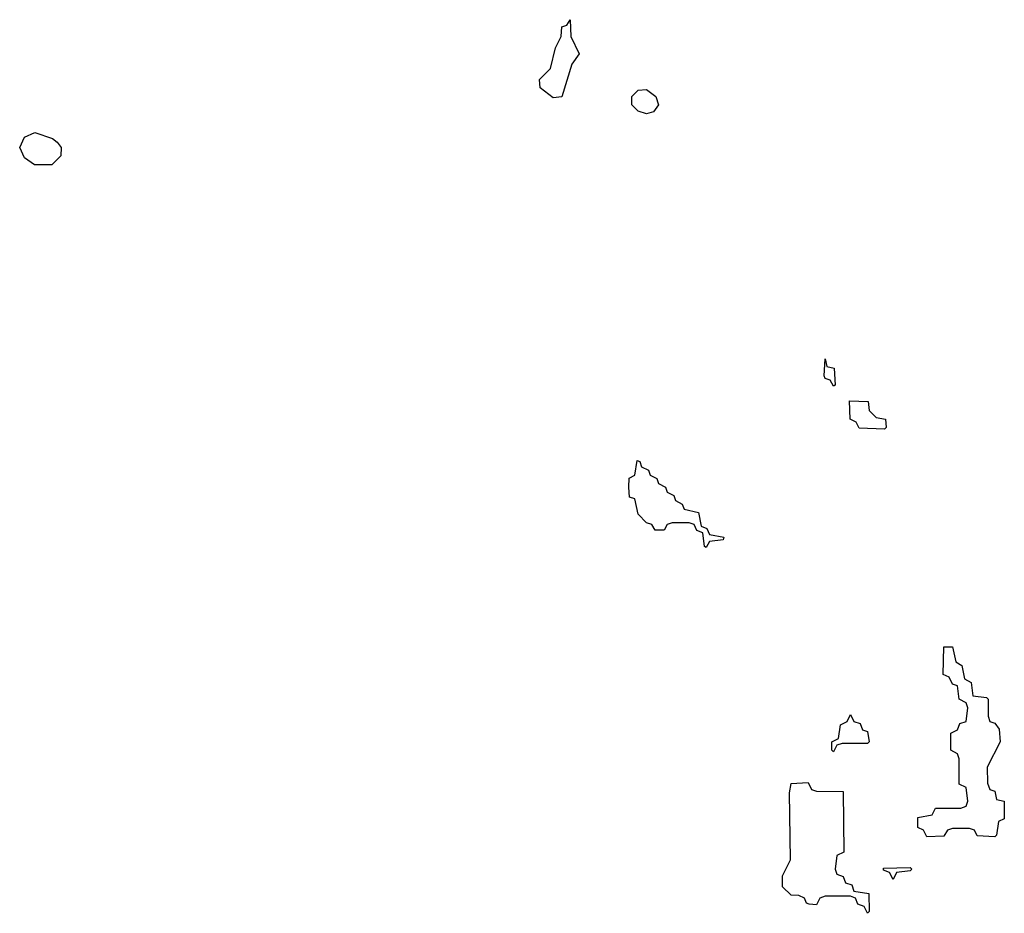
# Model space of a CAD drawing. Header units: inches. Extents: x 2604706 to 2755870, y 449242 to 584050.
# Tile 5 of 59: x 2655054 to 2657372, y 512406 to 514511. Entities that reach past the tile are written whole.
import ezdxf

# ---------------------------------------------------------------- set-up
doc = ezdxf.new("R2010")
doc.units = ezdxf.units.IN
doc.header["$MEASUREMENT"] = 0
doc.layers.add('C6551', color=7, linetype='Continuous')

msp = doc.modelspace()

# ---------------------------------------------------------------- linework, layer by layer
at = {"layer": 'C6551', "color": 6}
for points in [[(2656310, 514327), (2656279, 514350), (2656278, 514370), (2656304, 514396), (2656315.3, 514444.7), (2656328.7, 514471.3), (2656330, 514494), (2656342, 514498), (2656350, 514510.8), (2656351.3, 514471.3), (2656370.8, 514430), (2656354, 514406), (2656330, 514329.4)], [(2656530, 514289.2), (2656510, 514295.3), (2656495.3, 514310), (2656495.3, 514330), (2656510, 514344.7), (2656530, 514346), (2656551.3, 514330), (2656558, 514310), (2656546, 514294)], [(2655089.2, 514169.2), (2655065.6, 514185.6), (2655054, 514210), (2655065.6, 514234.4), (2655090, 514244.7), (2655131.1, 514231.1), (2655142, 514222), (2655151.3, 514210), (2655151, 514190), (2655130, 514169.2)], [(2656970, 513648), (2656962, 513662), (2656950, 513666), (2656948, 513672), (2656950, 513712), (2656954, 513694), (2656971.3, 513690), (2656974, 513650)], [(2657090, 513546), (2657030, 513549), (2657023.1, 513563.1), (2657009.2, 513570), (2657007.3, 513612.7), (2657051.3, 513611.3), (2657054, 513590), (2657070, 513574), (2657092, 513570), (2657094, 513550)], [(2656670, 513268), (2656666, 513270), (2656662, 513302), (2656648, 513308), (2656642, 513322), (2656630, 513326), (2656590, 513326), (2656578, 513322), (2656571.6, 513308.4), (2656550, 513308.7), (2656542, 513322), (2656530, 513326), (2656510, 513346), (2656502, 513382), (2656490, 513386), (2656488, 513410), (2656488.9, 513431.1), (2656502, 513438), (2656507.3, 513472.7), (2656514, 513470), (2656518, 513458), (2656534, 513450), (2656538, 513438), (2656554, 513430), (2656558, 513418), (2656574, 513410), (2656578, 513398), (2656594, 513390), (2656598, 513378), (2656614, 513370), (2656618, 513358), (2656652, 513350), (2656658, 513318), (2656672, 513312), (2656678, 513298), (2656711.6, 513291.6), (2656710, 513286), (2656678, 513282)], [(2657350, 512586), (2657308.4, 512588.4), (2657302, 512602), (2657290, 512606), (2657250, 512606), (2657238, 512602), (2657230, 512588), (2657190, 512586), (2657182, 512602), (2657168.4, 512608.4), (2657168.7, 512631.3), (2657202, 512638), (2657210, 512654), (2657270, 512654), (2657282, 512658), (2657286, 512670), (2657282, 512702), (2657266, 512710), (2657266, 512770), (2657262, 512782), (2657246, 512790), (2657246, 512830), (2657262, 512838), (2657267.3, 512852.7), (2657282, 512858), (2657286, 512890), (2657282, 512902), (2657266, 512910), (2657262, 512942), (2657250, 512946), (2657242, 512962), (2657228.4, 512968.4), (2657230, 513034), (2657250, 513034), (2657258, 512998), (2657272, 512990), (2657278, 512958), (2657294, 512950), (2657298, 512918), (2657330, 512914), (2657334, 512910), (2657334, 512870), (2657338, 512858), (2657350, 512854), (2657359.6, 512839.6), (2657362, 512810), (2657332, 512750), (2657332.7, 512712.7), (2657338, 512698), (2657350, 512694), (2657354, 512674), (2657372, 512670), (2657371.6, 512628.4), (2657358, 512622), (2657354, 512590)], [(2656970, 512786), (2656966, 512790), (2656966, 512810), (2656982, 512818), (2656986, 512850), (2657002, 512858), (2657010, 512874), (2657018, 512858), (2657032.7, 512852.7), (2657038, 512838), (2657050, 512834), (2657054, 512810), (2657050, 512806), (2656990, 512806), (2656978, 512802)], [(2657050, 512406), (2657042, 512422), (2657027.3, 512427.3), (2657022, 512442), (2657010, 512446), (2656950, 512446), (2656938, 512442), (2656930, 512426), (2656912.7, 512427.3), (2656906, 512430), (2656902, 512442), (2656888, 512448), (2656870, 512448.7), (2656850, 512468), (2656850, 512494), (2656868.4, 512531.6), (2656866, 512690), (2656870, 512712), (2656910, 512714), (2656918, 512698), (2656930, 512694), (2656992.7, 512692.7), (2656994, 512550), (2656978, 512542), (2656974, 512510), (2656978, 512498), (2656992.7, 512492.7), (2656998, 512478), (2657012.7, 512472.7), (2657018, 512458), (2657052.7, 512452.7), (2657054, 512410)], [(2657110, 512486), (2657102, 512502), (2657087.3, 512507.3), (2657087.3, 512512.7), (2657150, 512514), (2657154, 512510), (2657150, 512506), (2657118, 512502)]]:
    msp.add_lwpolyline(points, close=True, dxfattribs=at)

doc.saveas('drawing.dxf')
